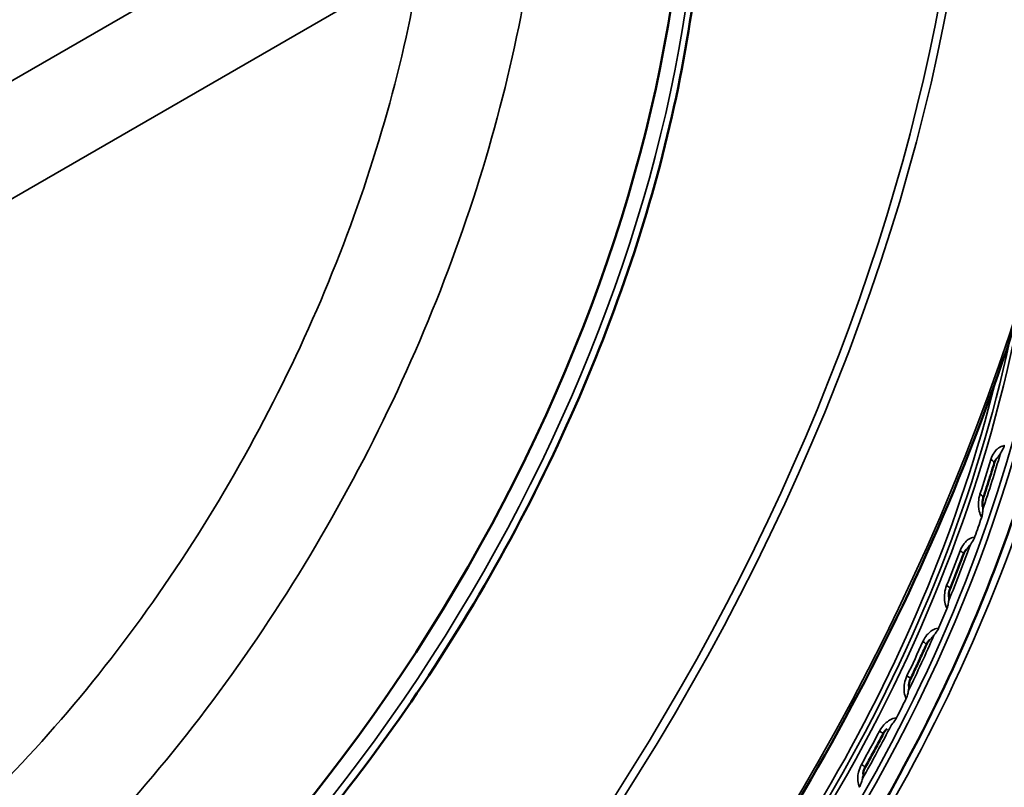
# Model space of a CAD drawing. Header units: millimetres. Extents: x 50 to 3176, y 50 to 2109.
# Tile 33 of 256: x 258 to 284, y 503 to 523. Entities that reach past the tile are written whole.
import ezdxf

# ---------------------------------------------------------------- set-up
doc = ezdxf.new("R2010")
doc.units = ezdxf.units.MM
doc.header["$LTSCALE"] = 10
doc.layers.add('Visible (ISO)', color=7, linetype='Continuous', lineweight=50)
doc.layers.add('Visible Narrow (ISO)', color=7, linetype='Continuous', lineweight=35)

msp = doc.modelspace()

# ---------------------------------------------------------------- linework, layer by layer
at = {"layer": 'Visible (ISO)'}
msp.add_ellipse((256.1554, 516.1534), major_axis=(-13.75, -23.8157), ratio=0.5773503, start_param=0, end_param=2.9161774, dxfattribs=at)
for points, knots in [([(245.6853, 480.6347), (247.9294, 480.0823), (250.4253, 480.0949), (255.6852, 481.2433), (258.4505, 482.3863), (263.9641, 485.6892), (266.7114, 487.8501), (271.9075, 492.9688), (274.3553, 495.9256), (278.7049, 502.3355), (280.6061, 505.7874), (283.6703, 512.8386), (284.8328, 516.4367), (286.3008, 523.4171), (286.606, 526.7982), (286.3248, 533.0023), (285.7384, 535.8244), (283.7292, 540.617), (282.308, 542.5891), (280.0201, 544.4592), (279.4713, 544.8385), (278.8956, 545.1709)], [2.5220762, 2.5220762, 2.5220762, 2.5220762, 2.8401564, 2.8401564, 3.1603692, 3.1603692, 3.481068, 3.481068, 3.8016706, 3.8016706, 4.1221862, 4.1221862, 4.442713, 4.442713, 4.7633433, 4.7633433, 5.0840266, 5.0840266, 5.4039111, 5.4039111, 5.4977871, 5.4977871, 5.4977871, 5.4977871]), ([(243.1238, 491.9534), (244.626, 491.1698), (246.3472, 490.7884), (250.0783, 490.852), (252.0949, 491.3165), (256.2255, 493.0554), (258.3411, 494.3438), (262.4364, 497.6083), (264.4153, 499.5846), (268.0367, 504.0201), (269.6791, 506.4778), (272.4653, 511.6288), (273.6089, 514.321), (275.2829, 519.6741), (275.8126, 522.334), (276.1983, 527.3591), (276.0536, 529.7233), (275.0893, 533.9097), (274.2714, 535.7345), (272.9981, 537.3843), (272.8452, 537.5693), (272.6871, 537.7479)], [2.3808897, 2.3808897, 2.3808897, 2.3808897, 2.6898258, 2.6898258, 3.0069759, 3.0069759, 3.3296701, 3.3296701, 3.6526197, 3.6526197, 3.9750564, 3.9750564, 4.2973318, 4.2973318, 4.6198992, 4.6198992, 4.9429708, 4.9429708, 5.2648468, 5.2648468, 5.3070855, 5.3070855, 5.3070855, 5.3070855]), ([(266.0477, 487.4689), (267.8836, 488.3366), (269.7668, 489.5592), (273.4648, 492.6366), (275.2768, 494.5032), (278.6038, 498.681), (280.1174, 500.9931), (282.6842, 505.8232), (283.7366, 508.3406), (285.2718, 513.3134), (285.7552, 515.7681), (286.0414, 519.4154), (286.0432, 520.7114), (285.9431, 521.9287)], [1.4803757, 1.4803757, 1.4803757, 1.4803757, 1.7880187, 1.7880187, 2.1019673, 2.1019673, 2.4169902, 2.4169902, 2.7322996, 2.7322996, 3.0469733, 3.0469733, 3.2320133, 3.2320133, 3.2320133, 3.2320133]), ([(283.6078, 511.0187), (283.5898, 510.959), (283.5716, 510.8992), (283.5349, 510.7796), (283.5163, 510.7198), (283.4789, 510.6002), (283.4601, 510.5404), (283.422, 510.4207), (283.4028, 510.3609), (283.3641, 510.2412), (283.3445, 510.1814), (283.3248, 510.1215)], [1.969705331, 1.969705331, 1.969705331, 1.969705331, 1.977693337, 1.977693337, 1.985681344, 1.985681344, 1.99366935, 1.99366935, 2.001657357, 2.001657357, 2.009645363, 2.009645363, 2.009645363, 2.009645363]), ([(283.6613, 511.1248), (283.6501, 511.1113), (283.6377, 511.0923), (283.6197, 511.0538), (283.6132, 511.0368), (283.6078, 511.0187)], [0.021937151, 0.021937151, 0.021937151, 0.021937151, 0.032210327, 0.032210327, 0.038718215, 0.038718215, 0.038718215, 0.038718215]), ([(283.3248, 510.1215), (283.3163, 510.0956), (283.3097, 510.0669), (283.3018, 510.0077), (283.3004, 509.9766), (283.3025, 509.9311), (283.3039, 509.9159), (283.306, 509.9011)], [0, 0, 0, 0, 0.009107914, 0.009107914, 0.018235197, 0.018235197, 0.022813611, 0.022813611, 0.022813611, 0.022813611]), ([(282.8128, 508.6655), (282.7904, 508.6057), (282.7679, 508.5459), (282.7225, 508.4263), (282.6996, 508.3666), (282.6536, 508.247), (282.6304, 508.1873), (282.5837, 508.0679), (282.5602, 508.0082), (282.5129, 507.8888), (282.4891, 507.8291), (282.4651, 507.7695)], [2.074425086, 2.074425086, 2.074425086, 2.074425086, 2.082413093, 2.082413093, 2.090401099, 2.090401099, 2.098389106, 2.098389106, 2.106377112, 2.106377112, 2.114365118, 2.114365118, 2.114365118, 2.114365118]), ([(282.8818, 508.7813), (282.8709, 508.7696), (282.8595, 508.7553), (282.8355, 508.7177), (282.823, 508.6927), (282.8128, 508.6655)], [0.020630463, 0.020630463, 0.020630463, 0.020630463, 0.028136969, 0.028136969, 0.037492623, 0.037492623, 0.037492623, 0.037492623]), ([(282.4651, 507.7695), (282.4544, 507.7427), (282.4457, 507.7133), (282.4341, 507.6538), (282.4311, 507.6229), (282.4309, 507.5837), (282.4311, 507.5742), (282.4317, 507.5649)], [0, 0, 0, 0, 0.009131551, 0.009131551, 0.018215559, 0.018215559, 0.021136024, 0.021136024, 0.021136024, 0.021136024]), ([(281.9365, 506.4465), (281.9289, 506.4395), (281.9214, 506.4317), (281.8977, 506.4046), (281.8819, 506.382), (281.8621, 506.3463), (281.8564, 506.3349), (281.8511, 506.3231)], [0.019487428, 0.019487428, 0.019487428, 0.019487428, 0.023661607, 0.023661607, 0.032742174, 0.032742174, 0.036716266, 0.036716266, 0.036716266, 0.036716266]), ([(281.8511, 506.3231), (281.8246, 506.2639), (281.798, 506.2048), (281.7444, 506.0865), (281.7175, 506.0274), (281.6633, 505.9093), (281.636, 505.8503), (281.5813, 505.7323), (281.5537, 505.6734), (281.4984, 505.5556), (281.4705, 505.4967), (281.4425, 505.4379)], [2.179144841, 2.179144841, 2.179144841, 2.179144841, 2.187132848, 2.187132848, 2.195120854, 2.195120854, 2.203108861, 2.203108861, 2.211096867, 2.211096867, 2.219084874, 2.219084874, 2.219084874, 2.219084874]), ([(281.4425, 505.4379), (281.4297, 505.4109), (281.419, 505.3815), (281.4041, 505.3229), (281.3995, 505.293), (281.3977, 505.2597), (281.3976, 505.2548), (281.3975, 505.2499)], [0, 0, 0, 0, 0.009145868, 0.009145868, 0.018183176, 0.018183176, 0.019749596, 0.019749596, 0.019749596, 0.019749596]), ([(280.8359, 504.1458), (280.8283, 504.1396), (280.8207, 504.1329), (280.7945, 504.1075), (280.7762, 504.0857), (280.7504, 504.0476), (280.7413, 504.0325), (280.7332, 504.0169)], [0.01842983, 0.01842983, 0.01842983, 0.01842983, 0.022002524, 0.022002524, 0.030948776, 0.030948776, 0.036246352, 0.036246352, 0.036246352, 0.036246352]), ([(280.7332, 504.0169), (280.7029, 503.959), (280.6724, 503.9011), (280.6113, 503.7854), (280.5805, 503.7276), (280.5188, 503.6121), (280.4878, 503.5545), (280.4255, 503.4393), (280.3942, 503.3818), (280.3314, 503.2668), (280.2999, 503.2094), (280.2682, 503.1521)], [2.283864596, 2.283864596, 2.283864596, 2.283864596, 2.291852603, 2.291852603, 2.299840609, 2.299840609, 2.307828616, 2.307828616, 2.315816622, 2.315816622, 2.323804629, 2.323804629, 2.323804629, 2.323804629]), ([(280.2682, 503.1521), (280.2534, 503.1254), (280.2411, 503.0967), (280.2228, 503.0388), (280.2168, 503.0089), (280.2142, 502.9812)], [0, 0, 0, 0, 0.00916404, 0.00916404, 0.018636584, 0.018636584, 0.018636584, 0.018636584])]:
    msp.add_open_spline(points, degree=3, knots=knots, dxfattribs=at)
at = {"layer": 'Visible Narrow (ISO)'}
for p, q in [((232.5411, 506.1354), (268.0231, 526.6209)), ((268.7421, 523.9765), (233.7566, 503.7776))]:
    msp.add_line(p, q, dxfattribs=at)
for centre, major_axis, ratio, start_param, end_param in [((257.2161, 515.541), (18.175, 31.48), 0.5773503, 3.3074743, 7.4725775), ((257.3222, 515.4797), (18.25, 31.6099), 0.5773503, 3.3074743, 6.2831853), ((260.6456, 513.561), (-18.25, -31.6099), 0.5773503, 0.1658817, 3.1415927), ((256.5213, 515.9421), (-13.741, -23.8), 0.5773503, 0.0246952, 2.944964), ((267.4691, 509.6214), (13.3222, 23.0747), 0.5773503, 3.7945863, 5.6301917), ((267.8134, 509.4226), (-12.4448, -21.5551), 0.5773503, 0.8037671, 2.3378256), ((267.2299, 509.7595), (-12.3722, -21.4292), 0.5773503, 1.0154391, 2.1261535), ((267.7048, 509.4853), (12.4306, 21.5305), 0.5773503, 4.1650442, 5.2597338), ((267.0758, 509.8485), (12.4248, 21.5204), 0.5773503, 4.1986844, 5.2260936), ((266.907, 509.946), (12.4774, 21.6115), 0.5773503, 4.2526871, 5.1720909), ((283.6455, 511.4519), (-0.0591, 0.2941), 0.6823567, 4.5215455, 4.6405242), ((267.6106, 509.5397), (-12.3363, -21.3672), 0.5773503, 1.9050636, 1.9695673), ((267.4058, 509.6579), (12.3678, 21.4217), 0.5773503, 5.0589381, 5.0988781), ((283.3205, 511.1053), (0.2872, -0.0866), 0.3077693, 6.2831534, 7.1670416), ((283.0399, 510.2153), (0.285, -0.0938), 0.2773264, 6.283183, 7.1744223), ((267.6155, 509.5369), (-12.3627, -21.4127), 0.5773503, 1.8742597, 1.8956514), ((283.0742, 509.6406), (-0.2696, -0.1316), 0.368069, 2.197854, 2.3168322), ((267.6106, 509.5397), (-12.3363, -21.3672), 0.5773503, 1.8003439, 1.8648475), ((282.8909, 509.1192), (-0.058, 0.2943), 0.6400589, 4.4358384, 4.5548172), ((267.4058, 509.6579), (12.3678, 21.4217), 0.5773503, 4.9542184, 4.9941584), ((282.5318, 508.7706), (0.281, -0.1051), 0.2270315, 6.2831626, 7.1845059), ((282.1868, 507.8813), (0.2784, -0.1119), 0.1955339, 6.2831838, 7.1896077), ((267.6155, 509.5369), (-12.3627, -21.4127), 0.5773503, 1.76954, 1.7909317), ((282.1887, 507.3093), (-0.2735, -0.1232), 0.4130754, 2.1216588, 2.240637), ((281.9687, 506.7913), (-0.0551, 0.2949), 0.5960746, 4.3535781, 4.4725568), ((267.4058, 509.6579), (12.3678, 21.4217), 0.5773503, 4.8494986, 4.8894386), ((267.6106, 509.5397), (-12.3363, -21.3672), 0.5773503, 1.6956241, 1.7601278), ((281.5773, 506.4457), (0.2738, -0.1225), 0.1438064, 6.2831713, 7.1961487), ((281.1716, 505.5668), (0.2709, -0.1289), 0.1115991, 6.2831845, 7.1991435), ((267.6155, 509.5369), (-12.3627, -21.4127), 0.5773503, 1.6648202, 1.6862119), ((281.1432, 505.0026), (-0.2768, -0.1158), 0.4588822, 2.0453206, 2.1642988), ((280.8891, 504.4935), (-0.0508, 0.2957), 0.5508859, 4.2738228, 4.392801), ((267.4058, 509.6579), (12.3678, 21.4217), 0.5773503, 4.7447788, 4.7847189), ((267.6106, 509.5397), (-12.3363, -21.3672), 0.5773503, 1.5909044, 1.655408), ((280.4674, 504.1559), (0.2659, -0.139), 0.0590056, 6.2831852, 7.2023606), ((280.0056, 503.2972), (0.2626, -0.1451), 0.0264416, 6.2831851, 7.203348), ((279.9493, 502.7457), (-0.2794, -0.1093), 0.5049874, 1.9684039, 2.0873821)]:
    msp.add_ellipse(centre, major_axis=major_axis, ratio=ratio, start_param=start_param, end_param=end_param, dxfattribs=at)
for points, knots in [([(268.7421, 523.9765), (268.3262, 521.4266), (266.8434, 516.1454), (262.9035, 508.5345), (257.679, 502.0649), (253.7183, 498.982), (251.7263, 497.832)], [0, 0, 0, 0, 0.25, 0.5, 0.75, 1, 1, 1, 1]), ([(253.1397, 495.4409), (255.2878, 496.6811), (259.5607, 500.0047), (265.2027, 506.9767), (269.4633, 515.177), (271.0733, 520.8666), (271.5271, 523.6133)], [0, 0, 0, 0, 0.2500002, 0.5000002, 0.7500001, 1, 1, 1, 1]), ([(283.8499, 511.471), (283.8038, 511.4614), (283.7623, 511.4422), (283.7253, 511.417), (283.7201, 511.4135), (283.715, 511.4098), (283.71, 511.4061), (283.6766, 511.3811), (283.6471, 511.3513), (283.6203, 511.3154), (283.6144, 511.3074), (283.6086, 511.2992), (283.6029, 511.2906), (283.5715, 511.2433), (283.5437, 511.1864), (283.5233, 511.1187)], [0, 0, 0, 0, 0.2925101, 0.2925101, 0.2925101, 0.3333333, 0.3333333, 0.3333333, 0.6063322, 0.6063322, 0.6063322, 0.6666667, 0.6666667, 0.6666667, 1, 1, 1, 1]), ([(283.8499, 511.471), (283.8521, 511.4715), (283.8541, 511.4722), (283.8564, 511.4732), (283.8566, 511.4734), (283.8584, 511.4743), (283.8598, 511.4752), (283.8617, 511.4767), (283.8622, 511.477), (283.8643, 511.4788), (283.8659, 511.4804), (283.8682, 511.4832), (283.869, 511.4842), (283.8698, 511.4853)], [0, 0, 0, 0, 0.1742724, 0.1742724, 0.19805874, 0.19805874, 0.33333333, 0.33333333, 0.3784476, 0.3784476, 0.54356467, 0.54356467, 0.63488335, 0.63488335, 0.63488335, 0.63488335]), ([(283.769, 511.2728), (283.7441, 511.2324), (283.7167, 511.1941), (283.6791, 511.1465), (283.6703, 511.1356), (283.6613, 511.1248)], [0.019660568, 0.019660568, 0.019660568, 0.019660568, 0.033841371, 0.033841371, 0.038086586, 0.038086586, 0.038086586, 0.038086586]), ([(283.8538, 511.4357), (283.8328, 511.3805), (283.8024, 511.3274), (283.7728, 511.279), (283.7709, 511.2758), (283.769, 511.2728)], [0.000000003, 0.000000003, 0.000000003, 0.000000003, 0.01836571, 0.01836571, 0.01963777, 0.01963777, 0.01963777, 0.01963777]), ([(283.2392, 510.2178), (283.2171, 510.1508), (283.2056, 510.0834), (283.2014, 510.0181), (283.1976, 509.9591), (283.1999, 509.9018), (283.2086, 509.8444), (283.2096, 509.8384), (283.2105, 509.8324), (283.2116, 509.8264), (283.2222, 509.7661), (283.2401, 509.7054), (283.2672, 509.6469), (283.2687, 509.6437), (283.2701, 509.6406), (283.2717, 509.6374)], [0, 0, 0, 0, 0.33333333, 0.33333333, 0.33333333, 0.63524436, 0.63524436, 0.63524436, 0.66666667, 0.66666667, 0.66666667, 0.98297949, 0.98297949, 0.98297949, 1, 1, 1, 1]), ([(283.3114, 509.8216), (283.3114, 509.805), (283.3108, 509.7869), (283.3072, 509.7326), (283.3023, 509.6944), (283.2928, 509.657)], [0.038641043, 0.038641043, 0.038641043, 0.038641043, 0.045890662, 0.045890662, 0.059409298, 0.059409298, 0.059409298, 0.059409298]), ([(283.2774, 509.6069), (283.2774, 509.6071), (283.2774, 509.6073), (283.2774, 509.6075), (283.2775, 509.6102), (283.2775, 509.613), (283.2772, 509.6158), (283.2771, 509.6179), (283.2768, 509.62), (283.2765, 509.6221), (283.2764, 509.6226), (283.2763, 509.6232), (283.2762, 509.6237), (283.2757, 509.6262), (283.2751, 509.6286), (283.2743, 509.6309), (283.2735, 509.6331), (283.2727, 509.6353), (283.2717, 509.6374)], [0.36532763, 0.36532763, 0.36532763, 0.36532763, 0.37573804, 0.37573804, 0.37573804, 0.54091108, 0.54091108, 0.54091108, 0.66666667, 0.66666667, 0.66666667, 0.70095332, 0.70095332, 0.70095332, 0.85443986, 0.85443986, 0.85443986, 1, 1, 1, 1]), ([(283.0861, 509.1097), (283.0376, 509.0998), (282.9932, 509.0803), (282.9532, 509.0548), (282.9476, 509.0513), (282.9421, 509.0476), (282.9366, 509.0439), (282.9004, 509.0186), (282.8679, 508.9887), (282.8378, 508.9525), (282.8311, 508.9446), (282.8246, 508.9363), (282.8182, 508.9277), (282.7826, 508.8802), (282.7502, 508.8232), (282.7249, 508.7554)], [0, 0, 0, 0, 0.29251013, 0.29251013, 0.29251013, 0.33333333, 0.33333333, 0.33333333, 0.60633221, 0.60633221, 0.60633221, 0.66666667, 0.66666667, 0.66666667, 1, 1, 1, 1]), ([(282.9929, 508.9159), (282.9658, 508.8775), (282.9364, 508.8415), (282.898, 508.7987), (282.8899, 508.79), (282.8818, 508.7813)], [0.019660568, 0.019660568, 0.019660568, 0.019660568, 0.033841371, 0.033841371, 0.037519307, 0.037519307, 0.037519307, 0.037519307]), ([(283.088, 509.0746), (283.0631, 509.0197), (283.0293, 508.9682), (282.997, 508.9219), (282.9949, 508.9189), (282.9929, 508.9159)], [0.000000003, 0.000000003, 0.000000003, 0.000000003, 0.01836571, 0.01836571, 0.01963777, 0.01963777, 0.01963777, 0.01963777]), ([(283.0861, 509.1097), (283.0883, 509.1101), (283.0905, 509.1109), (283.0929, 509.112), (283.0932, 509.1121), (283.0951, 509.113), (283.0966, 509.114), (283.0987, 509.1154), (283.0992, 509.1158), (283.1015, 509.1176), (283.1033, 509.1192), (283.1059, 509.122), (283.1068, 509.123), (283.1076, 509.1241)], [0, 0, 0, 0, 0.17431111, 0.17431111, 0.19805921, 0.19805921, 0.33333333, 0.33333333, 0.37844792, 0.37844792, 0.54356446, 0.54356446, 0.63488464, 0.63488464, 0.63488464, 0.63488464]), ([(282.3756, 507.8552), (282.3488, 507.7884), (282.3328, 507.7212), (282.3247, 507.6562), (282.3172, 507.5974), (282.3162, 507.5404), (282.322, 507.4833), (282.3226, 507.4773), (282.3232, 507.4714), (282.324, 507.4654), (282.3315, 507.4055), (282.3464, 507.3451), (282.3711, 507.2869), (282.3725, 507.2838), (282.3738, 507.2807), (282.3752, 507.2775)], [0, 0, 0, 0, 0.33333333, 0.33333333, 0.33333333, 0.63524436, 0.63524436, 0.63524436, 0.66666667, 0.66666667, 0.66666667, 0.98297949, 0.98297949, 0.98297949, 1, 1, 1, 1]), ([(282.4303, 507.466), (282.4288, 507.4486), (282.4267, 507.4297), (282.4186, 507.3737), (282.4106, 507.3349), (282.3984, 507.2973)], [0.038641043, 0.038641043, 0.038641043, 0.038641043, 0.045890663, 0.045890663, 0.059409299, 0.059409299, 0.059409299, 0.059409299]), ([(282.3794, 507.2472), (282.3794, 507.2474), (282.3794, 507.2476), (282.3794, 507.2478), (282.3797, 507.2505), (282.3798, 507.2533), (282.3798, 507.2561), (282.3797, 507.2582), (282.3796, 507.2603), (282.3793, 507.2623), (282.3792, 507.2628), (282.3792, 507.2634), (282.3791, 507.2639), (282.3787, 507.2664), (282.3782, 507.2688), (282.3775, 507.2711), (282.3769, 507.2733), (282.3761, 507.2755), (282.3752, 507.2775)], [0.36532665, 0.36532665, 0.36532665, 0.36532665, 0.3757387, 0.3757387, 0.3757387, 0.54091155, 0.54091155, 0.54091155, 0.66666667, 0.66666667, 0.66666667, 0.70095346, 0.70095346, 0.70095346, 0.85443982, 0.85443982, 0.85443982, 1, 1, 1, 1]), ([(282.1526, 506.7531), (282.1018, 506.7433), (282.0547, 506.7239), (282.0118, 506.6987), (282.0058, 506.6952), (281.9999, 506.6915), (281.9941, 506.6878), (281.9551, 506.6628), (281.9197, 506.633), (281.8865, 506.5973), (281.8792, 506.5893), (281.872, 506.5811), (281.8648, 506.5726), (281.8254, 506.5256), (281.7887, 506.469), (281.7586, 506.4019)], [0, 0, 0, 0, 0.2925101, 0.2925101, 0.2925101, 0.3333333, 0.3333333, 0.3333333, 0.6063322, 0.6063322, 0.6063322, 0.6666667, 0.6666667, 0.6666667, 1, 1, 1, 1]), ([(282.1527, 506.7185), (282.1242, 506.6646), (282.0873, 506.6152), (282.0526, 506.5715), (282.0504, 506.5687), (282.0482, 506.566)], [0.000000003, 0.000000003, 0.000000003, 0.000000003, 0.01836571, 0.01836571, 0.01963777, 0.01963777, 0.01963777, 0.01963777]), ([(282.1526, 506.7531), (282.1549, 506.7536), (282.1572, 506.7543), (282.1598, 506.7554), (282.1601, 506.7555), (282.1621, 506.7565), (282.1638, 506.7574), (282.1659, 506.7588), (282.1665, 506.7592), (282.169, 506.761), (282.1709, 506.7626), (282.1738, 506.7654), (282.1748, 506.7664), (282.1757, 506.7675)], [0, 0, 0, 0, 0.17431099, 0.17431099, 0.1980592, 0.1980592, 0.33333333, 0.33333333, 0.37844789, 0.37844789, 0.54356438, 0.54356438, 0.63488445, 0.63488445, 0.63488445, 0.63488445]), ([(282.0482, 506.566), (282.0192, 506.5298), (281.9883, 506.4966), (281.9498, 506.4592), (281.9432, 506.4529), (281.9365, 506.4466)], [0.019660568, 0.019660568, 0.019660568, 0.019660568, 0.033841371, 0.033841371, 0.036767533, 0.036767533, 0.036767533, 0.036767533]), ([(281.348, 505.5123), (281.3167, 505.4464), (281.2966, 505.3802), (281.2847, 505.3161), (281.2739, 505.2581), (281.2698, 505.2019), (281.2727, 505.1455), (281.273, 505.1397), (281.2734, 505.1338), (281.2739, 505.1279), (281.2784, 505.0688), (281.2907, 505.0092), (281.3132, 504.9518), (281.3144, 504.9487), (281.3156, 504.9456), (281.3169, 504.9425)], [0, 0, 0, 0, 0.33333333, 0.33333333, 0.33333333, 0.63524436, 0.63524436, 0.63524436, 0.66666667, 0.66666667, 0.66666667, 0.98297949, 0.98297949, 0.98297949, 1, 1, 1, 1]), ([(281.3868, 505.1331), (281.3838, 505.1151), (281.3802, 505.0957), (281.3677, 505.0386), (281.3569, 504.9995), (281.342, 504.9621)], [0.038641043, 0.038641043, 0.038641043, 0.038641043, 0.045890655, 0.045890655, 0.059409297, 0.059409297, 0.059409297, 0.059409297]), ([(281.3196, 504.9126), (281.3197, 504.9128), (281.3197, 504.913), (281.3197, 504.9132), (281.3201, 504.9159), (281.3204, 504.9186), (281.3205, 504.9214), (281.3205, 504.9234), (281.3205, 504.9255), (281.3203, 504.9275), (281.3203, 504.928), (281.3202, 504.9286), (281.3202, 504.9291), (281.3199, 504.9315), (281.3195, 504.9339), (281.319, 504.9362), (281.3184, 504.9383), (281.3178, 504.9405), (281.3169, 504.9425)], [0.36532642, 0.36532642, 0.36532642, 0.36532642, 0.37573988, 0.37573988, 0.37573988, 0.54091338, 0.54091338, 0.54091338, 0.66666667, 0.66666667, 0.66666667, 0.70095522, 0.70095522, 0.70095522, 0.8544408, 0.8544408, 0.8544408, 1, 1, 1, 1]), ([(281.0596, 504.4272), (281.0083, 504.418), (280.9595, 504.4007), (280.912, 504.3747), (280.907, 504.3721), (280.9021, 504.3693), (280.8972, 504.3664), (280.8581, 504.3435), (280.8197, 504.3147), (280.7843, 504.2817), (280.7723, 504.2706), (280.7607, 504.259), (280.7495, 504.247), (280.7092, 504.204), (280.6745, 504.1558), (280.6442, 504.1011), (280.6412, 504.0955), (280.6381, 504.0898), (280.6351, 504.0841)], [0, 0, 0, 0, 0.3019831, 0.3019831, 0.3019831, 0.3333333, 0.3333333, 0.3333333, 0.582514, 0.582514, 0.582514, 0.6666667, 0.6666667, 0.6666667, 0.9690498, 0.9690498, 0.9690498, 1, 1, 1, 1]), ([(281.0581, 504.3933), (281.0262, 504.341), (280.9867, 504.2943), (280.95, 504.2537), (280.9477, 504.2511), (280.9453, 504.2486)], [0.000000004, 0.000000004, 0.000000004, 0.000000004, 0.018368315, 0.018368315, 0.019639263, 0.019639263, 0.019639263, 0.019639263]), ([(281.0596, 504.4272), (281.0621, 504.4276), (281.0645, 504.4283), (281.0672, 504.4294), (281.0675, 504.4295), (281.0696, 504.4304), (281.0714, 504.4313), (281.0738, 504.4327), (281.0743, 504.4331), (281.077, 504.4348), (281.0791, 504.4364), (281.0822, 504.4391), (281.0832, 504.4401), (281.0843, 504.4411)], [0, 0, 0, 0, 0.17427259, 0.17427259, 0.19805761, 0.19805761, 0.33333333, 0.33333333, 0.37844657, 0.37844657, 0.54356351, 0.54356351, 0.63488413, 0.63488413, 0.63488413, 0.63488413]), ([(280.1677, 503.2148), (280.1322, 503.1506), (280.1083, 503.0859), (280.093, 503.0234), (280.0791, 502.9667), (280.0722, 502.9118), (280.0725, 502.8567), (280.0725, 502.851), (280.0726, 502.8452), (280.0728, 502.8395), (280.0747, 502.7816), (280.0845, 502.7233), (280.1049, 502.667), (280.106, 502.664), (280.1072, 502.6609), (280.1083, 502.6579)], [0, 0, 0, 0, 0.33333333, 0.33333333, 0.33333333, 0.63524436, 0.63524436, 0.63524436, 0.66666667, 0.66666667, 0.66666667, 0.98297949, 0.98297949, 0.98297949, 1, 1, 1, 1]), ([(280.1925, 502.8484), (280.188, 502.8301), (280.1829, 502.8104), (280.1661, 502.7528), (280.1525, 502.7138), (280.1352, 502.677)], [0.038641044, 0.038641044, 0.038641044, 0.038641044, 0.045890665, 0.045890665, 0.059409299, 0.059409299, 0.059409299, 0.059409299]), ([(280.2142, 502.9812), (280.214, 502.9788), (280.2138, 502.9765), (280.2095, 502.9332), (280.2029, 502.8912), (280.1925, 502.8484)], [0.024229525, 0.024229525, 0.024229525, 0.024229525, 0.025093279, 0.025093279, 0.040291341, 0.040291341, 0.040291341, 0.040291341]), ([(280.1097, 502.6287), (280.1098, 502.6289), (280.1098, 502.629), (280.1098, 502.6292), (280.1104, 502.6319), (280.1108, 502.6346), (280.111, 502.6372), (280.1111, 502.6392), (280.1112, 502.6412), (280.1111, 502.6432), (280.1111, 502.6437), (280.1111, 502.6443), (280.1111, 502.6448), (280.1109, 502.6471), (280.1106, 502.6494), (280.1102, 502.6517), (280.1097, 502.6538), (280.1091, 502.6559), (280.1083, 502.6579)], [0.3653267, 0.3653267, 0.3653267, 0.3653267, 0.37573915, 0.37573915, 0.37573915, 0.54091233, 0.54091233, 0.54091233, 0.66666667, 0.66666667, 0.66666667, 0.70095427, 0.70095427, 0.70095427, 0.85444029, 0.85444029, 0.85444029, 1, 1, 1, 1])]:
    msp.add_open_spline(points, degree=3, knots=knots, dxfattribs=at)
for points in [[(283.8698, 511.4853), (283.8652, 511.4692), (283.8605, 511.4535), (283.8538, 511.4357)], [(283.306, 509.9011), (283.3094, 509.8757), (283.3114, 509.8493), (283.3114, 509.8216)], [(283.2928, 509.657), (283.2882, 509.6389), (283.283, 509.6231), (283.2774, 509.6069)], [(283.1076, 509.1241), (283.1018, 509.108), (283.096, 509.0922), (283.088, 509.0746)], [(282.4317, 507.5649), (282.4335, 507.5332), (282.4333, 507.5002), (282.4303, 507.466)], [(282.3984, 507.2973), (282.3925, 507.2791), (282.3861, 507.2633), (282.3794, 507.2472)], [(282.1757, 506.7675), (282.1688, 506.7514), (282.1618, 506.7358), (282.1527, 506.7185)], [(281.3975, 505.2499), (281.3968, 505.2122), (281.3936, 505.1733), (281.3868, 505.1331)], [(281.342, 504.9621), (281.3348, 504.944), (281.3274, 504.9284), (281.3196, 504.9126)], [(281.0843, 504.4411), (281.0763, 504.4254), (281.0683, 504.4101), (281.0581, 504.3933)], [(280.1352, 502.677), (280.1269, 502.6592), (280.1185, 502.6441), (280.1097, 502.6287)]]:
    msp.add_open_spline(points, degree=3, dxfattribs=at)

doc.saveas('drawing.dxf')
